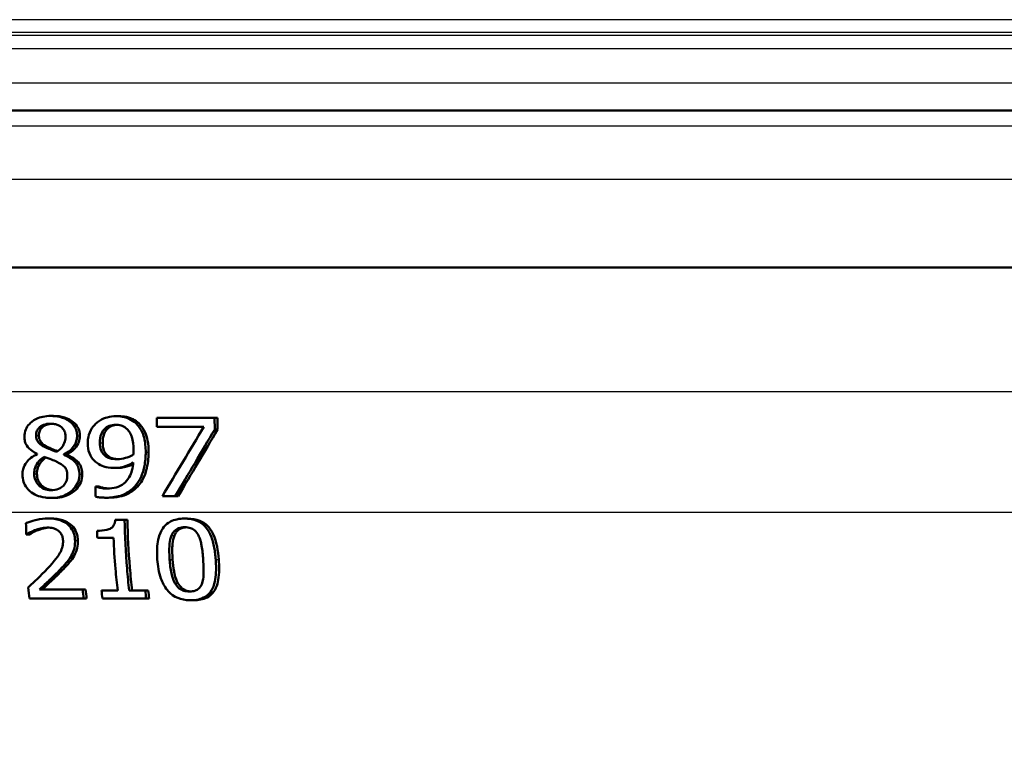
# Model space of a CAD drawing. Header units: millimetres. Extents: x 100 to 2000, y 93 to 2870.
# Tile 16 of 32: x 652 to 683, y 1525 to 1548. Entities that reach past the tile are written whole.
import ezdxf

# ---------------------------------------------------------------- set-up
doc = ezdxf.new("R2010")
doc.units = ezdxf.units.MM
doc.header["$LTSCALE"] = 10
for name, color, linetype, lineweight in [('Dimensions(ISO)', 7, 'Continuous', 25), ('Hatch', 7, 'Continuous', 9), ('Visible Edges(ISO)', 7, 'Continuous', 50), ('Visible Tangent Edges(ISO)', 7, 'Continuous', 25)]:
    doc.layers.add(name, color=color, linetype=linetype, lineweight=lineweight)
doc.styles.add('Text_3.5mm', font='arial.ttf', dxfattribs={"width": 0.9})
doc.dimstyles.new('KS-STANDARD', dxfattribs={"dimscale": 10, "dimtxt": 3.5, "dimasz": 2.5, "dimexe": 3.175, "dimexo": 0, "dimgap": 0.8, "dimtad": 1, "dimdec": 1, "dimrnd": 1e-08, "dimtxsty": 'Text_3.5mm', "dimcen": 0.09, "dimdle": 10, "dimclrd": 7, "dimclre": 7, "dimclrt": 7, "dimadec": 0, "dimazin": 2, "dimtfac": 0.714286, "dimtdec": 4, "dimtmove": 0, "dimatfit": 3, "dimfxl": 0, "dimtolj": 1, "dimlwd": 25, "dimlwe": 25, "dimarcsym": 0})

# ---------------------------------------------------------------- blocks, each defined once
blk = doc.blocks.new('*D7')
at = {"layer": 'Defpoints', "color": 0, "linetype": 'Continuous'}
for p in [(999.025, 1731.492), (1088.646, 1731.492), (652.26, 1451.8)]:
    blk.add_point(p, dxfattribs=at)
at = {"layer": 'Dimensions(ISO)', "color": 7, "linetype": 'Continuous', "lineweight": 25}
for p, q in [((999.025, 1731.492), (1120.396, 1731.492)), ((1088.646, 1476.8), (1088.646, 1706.492)), ((652.26, 1451.8), (1120.396, 1451.8))]:
    blk.add_line(p, q, dxfattribs=at)
at = {"layer": 'Dimensions(ISO)', "color": 7, "linetype": 'Continuous'}
for points in [[(1084.48, 1706.492), (1092.813, 1706.492), (1088.646, 1731.492)], [(1084.48, 1476.8), (1092.813, 1476.8), (1088.646, 1451.8)]]:
    blk.add_solid(points, dxfattribs=at)
at = {"layer": 'Dimensions(ISO)', "color": 7, "linetype": 'Continuous', "lineweight": 25, "insert": (1062.776, 1567.536), "char_height": 35, "attachment_point": 4, "rotation": 90, "style": 'Text_3.5mm'}
blk.add_mtext('\\A1;280', dxfattribs=at)

msp = doc.modelspace()

# ---------------------------------------------------------------- hatches: boundary and pattern name
at = {"layer": 'Hatch'}
h = msp.add_hatch(dxfattribs=at)
h.set_pattern_fill('ANSI31', color=256, scale=254, angle=90, style=0)
h.set_pattern_definition([(135, (0, 0), (-22.45064, -22.45064), [])])
edge = h.paths.add_edge_path()
edge.add_line((590.425, 1545.3), (605.755, 1545.3))
edge.add_line((605.755, 1545.3), (605.619, 1547.242))
edge.add_ellipse((605.321, 1546.079), major_axis=(1.199, -0.042), ratio=1, start_angle=77.607, end_angle=90)
edge.add_line((605.363, 1547.278), (593.404, 1547.696))
edge.add_ellipse((593.408, 1547.796), major_axis=(-0.0999, 0.0035), ratio=1, start_angle=0, end_angle=90, ccw=False)
edge.add_line((593.308, 1547.8), (593.322, 1548.199))
edge.add_ellipse((593.422, 1548.196), major_axis=(0.0035, 0.0999), ratio=1, start_angle=2, end_angle=90, ccw=False)
edge.add_line((593.422, 1548.296), (605.546, 1548.296))
edge.add_line((605.546, 1548.296), (605.475, 1549.303))
edge.add_ellipse((604.478, 1549.234), major_axis=(-0.07, 0.998), ratio=1, start_angle=270, end_angle=341)
edge.add_line((604.736, 1550.2), (594.691, 1552.891))
edge.add_ellipse((594.95, 1553.857), major_axis=(-0.966, 0.259), ratio=1, start_angle=54.5, end_angle=90, ccw=False)
edge.add_line((594.178, 1553.221), (592.514, 1555.24))
edge.add_ellipse((593.286, 1555.876), major_axis=(-0.636, 0.772), ratio=1, start_angle=54.5, end_angle=90, ccw=False)
edge.add_line((592.288, 1555.806), (592.141, 1557.903))
edge.add_ellipse((588.65, 1557.659), major_axis=(-0.244, 3.491), ratio=1, start_angle=270, end_angle=353)
edge.add_line((588.833, 1561.154), (564.358, 1562.436))
edge.add_spline(control_points=[(564.358, 1562.436), (562.726, 1562.522), (561.119, 1562.874), (558.081, 1564.082), (556.672, 1564.93), (553.938, 1567.254), (552.712, 1568.798), (550.919, 1572.269), (550.371, 1574.163), (550.201, 1576.109)], knot_values=[-2.152597, -2.152597, -2.152597, -2.152597, -1.662265, -1.662265, -1.171933, -1.171933, -0.585967, -0.585967, 0, 0, 0, 0], degree=3, periodic=0)
edge.add_line((550.201, 1576.109), (534.986, 1750.016))
edge.add_ellipse((533.491, 1749.885), major_axis=(-0.131, 1.494), ratio=1, start_angle=270, end_angle=354.5)
edge.add_line((533.504, 1751.385), (525.02, 1751.459))
edge.add_line((525.02, 1751.459), (516.067, 1751.538))
edge.add_line((516.067, 1751.538), (516.011, 1745.038))
edge.add_line((516.011, 1745.038), (517.725, 1745.023))
edge.add_ellipse((517.716, 1744.023), major_axis=(1, -0.009), ratio=1, start_angle=10, end_angle=90, ccw=False)
edge.add_line((518.702, 1744.188), (518.914, 1742.926))
edge.add_ellipse((519.407, 1743.008), major_axis=(0.083, -0.493), ratio=1, start_angle=270, end_angle=350)
edge.add_line((519.402, 1742.508), (525.54, 1742.455))
edge.add_ellipse((525.501, 1737.955), major_axis=(4.5, -0.039), ratio=1, start_angle=5.5, end_angle=90, ccw=False)
edge.add_line((529.984, 1738.347), (544.563, 1571.702))
edge.add_spline(control_points=[(544.563, 1571.702), (544.753, 1569.531), (545.297, 1567.405), (547.048, 1563.414), (548.244, 1561.575), (551.468, 1558.041), (553.582, 1556.478), (558.29, 1554.251), (560.84, 1553.608), (563.44, 1553.472)], knot_values=[-2.870129, -2.870129, -2.870129, -2.870129, -2.216354, -2.216354, -1.562578, -1.562578, -0.781289, -0.781289, 0, 0, 0, 0], degree=3, periodic=0)
edge.add_line((563.44, 1553.472), (577.941, 1552.712))
edge.add_ellipse((577.418, 1542.726), major_axis=(9.986, -0.523), ratio=1, start_angle=37.8602, end_angle=90, ccw=False)
edge.add_ellipse((593.829, 1554.157), major_axis=(5.716, -8.205), ratio=1, start_angle=270, end_angle=302.2923)
edge.add_ellipse((590.425, 1544.8), major_axis=(0.143, 0.479), ratio=1, start_angle=16.5598, end_angle=90, ccw=False)
edge = h.paths.add_edge_path()
edge.add_line((476.022, 1751.887), (467.538, 1751.961))
edge.add_ellipse((467.564, 1754.961), major_axis=(-3, 0.026), ratio=1, start_angle=5.5, end_angle=90, ccw=False)
edge.add_line((464.576, 1754.699), (464.145, 1759.622))
edge.add_ellipse((462.651, 1759.492), major_axis=(-0.131, 1.494), ratio=1, start_angle=270, end_angle=355)
edge.add_line((462.651, 1760.992), (447.525, 1760.992))
edge.add_line((447.525, 1760.992), (447.525, 1754.992))
edge.add_line((447.525, 1754.992), (449.025, 1754.992))
edge.add_line((449.025, 1754.992), (453.025, 1754.992))
edge.add_ellipse((453.025, 1753.992), major_axis=(1, 0), ratio=1, start_angle=0, end_angle=90, ccw=False)
edge.add_line((454.025, 1753.992), (454.025, 1744.041))
edge.add_line((454.025, 1744.041), (455.854, 1737.215))
edge.add_ellipse((458.752, 1737.992), major_axis=(0.776, -2.898), ratio=1, start_angle=270, end_angle=345)
edge.add_line((458.752, 1734.992), (460.898, 1734.992))
edge.add_ellipse((460.898, 1737.992), major_axis=(3, 0), ratio=1, start_angle=270, end_angle=345.7615)
edge.add_line((463.806, 1737.254), (464.487, 1739.937))
edge.add_ellipse((468.364, 1738.953), major_axis=(0.984, 3.877), ratio=1, start_angle=13.7385, end_angle=90, ccw=False)
edge.add_line((468.399, 1742.953), (481.483, 1742.839))
edge.add_ellipse((481.488, 1743.339), major_axis=(0.5, -0.004), ratio=1, start_angle=270, end_angle=350)
edge.add_line((481.979, 1743.248), (482.212, 1744.506))
edge.add_ellipse((483.196, 1744.324), major_axis=(0.182, 0.983), ratio=1, start_angle=10, end_angle=90, ccw=False)
edge.add_line((483.204, 1745.324), (484.919, 1745.309))
edge.add_line((484.919, 1745.309), (484.975, 1751.809))
edge.add_line((484.975, 1751.809), (476.022, 1751.887))
edge = h.paths.add_edge_path()
edge.add_line((705.458, 1545.3), (710.425, 1545.3))
edge.add_ellipse((710.425, 1544.8), major_axis=(0.5, 0), ratio=1, start_angle=16.5598, end_angle=90, ccw=False)
edge.add_ellipse((707.022, 1554.157), major_axis=(9.215, 3.883), ratio=1, start_angle=270, end_angle=302.2923)
edge.add_ellipse((723.433, 1542.726), major_axis=(5.716, 8.205), ratio=1, start_angle=37.8602, end_angle=90, ccw=False)
edge.add_line((722.909, 1552.712), (905.381, 1562.275))
edge.add_spline(control_points=[(905.381, 1562.275), (907.557, 1562.389), (909.7, 1562.858), (913.75, 1564.469), (915.63, 1565.6), (919.274, 1568.699), (920.909, 1570.757), (923.299, 1575.385), (924.031, 1577.91), (924.258, 1580.505)], knot_values=[-2.870129, -2.870129, -2.870129, -2.870129, -2.216354, -2.216354, -1.562578, -1.562578, -0.781289, -0.781289, 0, 0, 0, 0], degree=3, periodic=0)
edge.add_line((924.258, 1580.505), (935.37, 1707.523))
edge.add_ellipse((1034.99, 1698.808), major_axis=(8.716, 99.619), ratio=1, start_angle=77, end_angle=90, ccw=False)
edge.add_line((939.884, 1729.71), (941.439, 1734.494))
edge.add_ellipse((922.418, 1740.674), major_axis=(6.18, 19.021), ratio=1, start_angle=270, end_angle=273)
edge.add_line((941.736, 1735.498), (944.025, 1744.041))
edge.add_line((944.025, 1744.041), (944.025, 1753.992))
edge.add_ellipse((945.025, 1753.992), major_axis=(0, 1), ratio=1, start_angle=0, end_angle=90, ccw=False)
edge.add_line((945.025, 1754.992), (949.025, 1754.992))
edge.add_line((949.025, 1754.992), (950.525, 1754.992))
edge.add_line((950.525, 1754.992), (950.525, 1760.992))
edge.add_line((950.525, 1760.992), (935.4, 1760.992))
edge.add_ellipse((935.4, 1759.492), major_axis=(-1.5, 0), ratio=1, start_angle=270, end_angle=355)
edge.add_line((933.906, 1759.622), (918.62, 1584.911))
edge.add_spline(control_points=[(918.62, 1584.911), (918.478, 1583.283), (918.07, 1581.689), (916.757, 1578.696), (915.86, 1577.316), (913.442, 1574.666), (911.856, 1573.494), (908.325, 1571.824), (906.413, 1571.342), (904.462, 1571.239)], knot_values=[-2.152597, -2.152597, -2.152597, -2.152597, -1.662265, -1.662265, -1.171933, -1.171933, -0.585967, -0.585967, 0, 0, 0, 0], degree=3, periodic=0)
edge.add_line((904.462, 1571.239), (712.018, 1561.154))
edge.add_ellipse((712.201, 1557.659), major_axis=(-3.495, -0.183), ratio=1, start_angle=270, end_angle=353)
edge.add_line((708.709, 1557.903), (708.563, 1555.806))
edge.add_ellipse((707.565, 1555.876), major_axis=(-0.07, -0.998), ratio=1, start_angle=54.5, end_angle=90, ccw=False)
edge.add_line((708.337, 1555.24), (706.673, 1553.221))
edge.add_ellipse((705.901, 1553.857), major_axis=(-0.636, -0.772), ratio=1, start_angle=54.5, end_angle=90, ccw=False)
edge.add_line((706.16, 1552.891), (696.114, 1550.2))
edge.add_ellipse((696.373, 1549.234), major_axis=(-0.966, -0.259), ratio=1, start_angle=270, end_angle=341)
edge.add_line((695.376, 1549.303), (695.305, 1548.296))
edge.add_line((695.305, 1548.296), (707.429, 1548.296))
edge.add_ellipse((707.429, 1548.196), major_axis=(0.1, 0), ratio=1, start_angle=2, end_angle=90, ccw=False)
edge.add_line((707.529, 1548.199), (707.543, 1547.8))
edge.add_ellipse((707.443, 1547.796), major_axis=(0.0035, -0.0999), ratio=1, start_angle=0, end_angle=90, ccw=False)
edge.add_line((707.446, 1547.696), (695.488, 1547.278))
edge.add_ellipse((695.53, 1546.079), major_axis=(1.162, 0.298), ratio=1, start_angle=77.607, end_angle=90)
edge.add_line((695.231, 1547.242), (695.096, 1545.3))
edge.add_line((695.096, 1545.3), (705.458, 1545.3))

# ---------------------------------------------------------------- linework, layer by layer
at = {"layer": 'Visible Edges(ISO)'}
for p, q in [((590.425, 1545.3), (705.458, 1545.3)), ((708.125, 1540.3), (619.483, 1540.3)), ((653.007, 1535.568), (653.096, 1535.568)), ((655.088, 1535.562), (655.179, 1535.562)), ((656.389, 1535.511), (658.235, 1535.511)), ((656.389, 1535.511), (656.39, 1535.217)), ((658.237, 1535.136), (658.235, 1535.511)), ((658.235, 1535.511), (658.33, 1535.511)), ((658.33, 1535.511), (658.332, 1535.136)), ((657.89, 1535.217), (656.39, 1535.217)), ((658.237, 1535.136), (658.332, 1535.136)), ((652.576, 1534.356), (652.576, 1534.346)), ((653.427, 1534.332), (653.427, 1534.342)), ((653.427, 1534.342), (653.516, 1534.342)), ((653.427, 1534.332), (653.516, 1534.332)), ((653.516, 1534.342), (653.516, 1534.332)), ((655.049, 1533.913), (655.14, 1533.913)), ((654.441, 1533.319), (654.46, 1533.319)), ((654.441, 1533.319), (654.443, 1532.997)), ((654.46, 1533.319), (654.55, 1533.319)), ((653.017, 1532.954), (653.106, 1532.954)), ((654.764, 1532.962), (654.855, 1532.962)), ((656.982, 1533.011), (656.57, 1533.011)), ((656.982, 1533.011), (657.076, 1533.011)), ((652.931, 1532.3), (653.02, 1532.3)), ((655.069, 1532.255), (655.365, 1532.255)), ((655.365, 1532.255), (655.456, 1532.255)), ((657.279, 1532.297), (657.373, 1532.297)), ((652.251, 1531.793), (652.231, 1531.793)), ((652.251, 1531.793), (652.34, 1531.793)), ((655.013, 1531.678), (654.498, 1531.678)), ((652.65, 1530.037), (654.026, 1530.037)), ((654.026, 1530.037), (654.119, 1530.037)), ((654.63, 1530.002), (655.146, 1530.002)), ((655.514, 1530.002), (656.023, 1530.002)), ((656.023, 1530.002), (656.118, 1530.002)), ((654.062, 1529.747), (652.337, 1529.747)), ((654.062, 1529.747), (654.156, 1529.747)), ((656.055, 1529.747), (654.662, 1529.747)), ((656.055, 1529.747), (656.152, 1529.747)), ((657.473, 1529.694), (657.571, 1529.694))]:
    msp.add_line(p, q, dxfattribs=at)
for centre, major_axis, ratio, start_param, end_param in [((651.155, 1487.345), (-44.704, -90.86), 0.167217, 4.241645, 4.269839), ((651.168, 1485.878), (-44.656, -92.432), 0.165451, 4.232114, 4.258943), ((651.164, 1485.871), (-44.467, -92.041), 0.165451, 4.229357, 4.256344)]:
    msp.add_ellipse(centre, major_axis=major_axis, ratio=ratio, start_param=start_param, end_param=end_param, dxfattribs=at)
for points, knots in [([(653.007, 1535.568), (652.926, 1535.568), (652.844, 1535.561), (652.691, 1535.529), (652.621, 1535.506), (652.438, 1535.416), (652.365, 1535.347), (652.281, 1535.259), (652.241, 1535.199), (652.184, 1535.061), (652.171, 1534.986), (652.171, 1534.909)], [-0.07784759, -0.07784759, -0.07784759, -0.07784759, -0.06842149, -0.06842149, -0.05982318, -0.05982318, -0.04484958, -0.04484958, -0.02309886, -0.02309886, 0, 0, 0, 0]), ([(652.544, 1534.948), (652.544, 1534.973), (652.546, 1534.999), (652.556, 1535.047), (652.562, 1535.07), (652.588, 1535.131), (652.612, 1535.164), (652.672, 1535.223), (652.718, 1535.256), (652.852, 1535.31), (652.929, 1535.321), (653.006, 1535.321)], [-0.08708759, -0.08708759, -0.08708759, -0.08708759, -0.07485761, -0.07485761, -0.06339213, -0.06339213, -0.04321848, -0.04321848, -0.02306583, -0.02306583, 0, 0, 0, 0]), ([(653.051, 1535.319), (652.991, 1535.316), (652.932, 1535.305), (652.803, 1535.256), (652.758, 1535.219), (652.706, 1535.17), (652.681, 1535.137), (652.653, 1535.076), (652.646, 1535.053), (652.635, 1535.002), (652.633, 1534.975), (652.633, 1534.948)], [0.0043852, 0.0043852, 0.0043852, 0.0043852, 0.0223124, 0.0223124, 0.0458015, 0.0458015, 0.0793438, 0.0793438, 0.0991219, 0.0991219, 0.1206606, 0.1206606, 0.1206606, 0.1206606]), ([(653.006, 1535.321), (653.049, 1535.321), (653.093, 1535.317), (653.173, 1535.303), (653.211, 1535.292), (653.281, 1535.262), (653.331, 1535.236), (653.411, 1535.153), (653.437, 1535.115), (653.475, 1535.026), (653.483, 1534.978), (653.483, 1534.928)], [-0.09441626, -0.09441626, -0.09441626, -0.09441626, -0.07080408, -0.07080408, -0.04974109, -0.04974109, -0.02890628, -0.02890628, -0.01504647, -0.01504647, 0, 0, 0, 0]), ([(653.852, 1534.932), (653.852, 1534.984), (653.846, 1535.035), (653.819, 1535.134), (653.799, 1535.179), (653.719, 1535.311), (653.648, 1535.369), (653.514, 1535.467), (653.412, 1535.509), (653.208, 1535.559), (653.107, 1535.568), (653.007, 1535.568)], [-0.09594154, -0.09594154, -0.09594154, -0.09594154, -0.08770092, -0.08770092, -0.0797599, -0.0797599, -0.06325866, -0.06325866, -0.02995389, -0.02995389, 0, 0, 0, 0]), ([(653.096, 1535.568), (653.216, 1535.568), (653.339, 1535.554), (653.576, 1535.481), (653.664, 1535.427), (653.789, 1535.324), (653.84, 1535.265), (653.898, 1535.158), (653.914, 1535.117), (653.936, 1535.027), (653.942, 1534.98), (653.942, 1534.932)], [0, 0, 0, 0, 0.0361706, 0.0361706, 0.0747065, 0.0747065, 0.1102177, 0.1102177, 0.1303239, 0.1303239, 0.1521756, 0.1521756, 0.1521756, 0.1521756]), ([(654.454, 1535.327), (654.389, 1535.266), (654.335, 1535.195), (654.235, 1535.01), (654.213, 1534.916), (654.195, 1534.803), (654.191, 1534.751), (654.191, 1534.699)], [-0.04788329, -0.04788329, -0.04788329, -0.04788329, -0.0342125, -0.0342125, -0.01571951, -0.01571951, 0, 0, 0, 0]), ([(655.088, 1535.562), (654.995, 1535.562), (654.904, 1535.549), (654.741, 1535.503), (654.65, 1535.469), (654.523, 1535.387), (654.487, 1535.358), (654.454, 1535.327)], [-0.08464271, -0.08464271, -0.08464271, -0.08464271, -0.04541096, -0.04541096, -0.01377529, -0.01377529, 0, 0, 0, 0]), ([(655.723, 1535.337), (655.66, 1535.395), (655.588, 1535.442), (655.407, 1535.524), (655.313, 1535.543), (655.193, 1535.559), (655.141, 1535.562), (655.088, 1535.562)], [-0.05226118, -0.05226118, -0.05226118, -0.05226118, -0.03638843, -0.03638843, -0.01584921, -0.01584921, 0, 0, 0, 0]), ([(655.179, 1535.562), (655.264, 1535.562), (655.348, 1535.554), (655.522, 1535.514), (655.59, 1535.484), (655.702, 1535.427), (655.761, 1535.386), (655.815, 1535.337)], [0, 0, 0, 0, 0.02539197, 0.02539197, 0.05401777, 0.05401777, 0.09447386, 0.09447386, 0.09447386, 0.09447386]), ([(656.039, 1534.411), (656.038, 1534.565), (656.025, 1534.729), (655.946, 1535.029), (655.886, 1535.135), (655.802, 1535.255), (655.765, 1535.298), (655.723, 1535.337)], [-0.07042451, -0.07042451, -0.07042451, -0.07042451, -0.04400418, -0.04400418, -0.01719685, -0.01719685, 0, 0, 0, 0]), ([(655.815, 1535.337), (655.884, 1535.273), (655.939, 1535.199), (656.058, 1534.98), (656.087, 1534.849), (656.122, 1534.663), (656.13, 1534.534), (656.131, 1534.411)], [0, 0, 0, 0, 0.0281093, 0.0281093, 0.0749167, 0.0749167, 0.1630698, 0.1630698, 0.1630698, 0.1630698]), ([(654.576, 1534.713), (654.576, 1534.81), (654.588, 1534.91), (654.655, 1535.073), (654.693, 1535.12), (654.767, 1535.194), (654.816, 1535.227), (654.94, 1535.277), (655.013, 1535.288), (655.087, 1535.288)], [-0.06962306, -0.06962306, -0.06962306, -0.06962306, -0.05346258, -0.05346258, -0.04031659, -0.04031659, -0.02215604, -0.02215604, 0, 0, 0, 0]), ([(655.132, 1535.287), (655.072, 1535.283), (655.014, 1535.271), (654.904, 1535.225), (654.855, 1535.192), (654.783, 1535.119), (654.744, 1535.072), (654.678, 1534.908), (654.666, 1534.809), (654.667, 1534.713)], [0.00469889, 0.00469889, 0.00469889, 0.00469889, 0.02260466, 0.02260466, 0.04062661, 0.04062661, 0.05333648, 0.05333648, 0.06847657, 0.06847657, 0.06847657, 0.06847657]), ([(655.087, 1535.288), (655.187, 1535.288), (655.255, 1535.266), (655.348, 1535.229), (655.4, 1535.19), (655.446, 1535.146)], [-0.03021464, -0.03021464, -0.03021464, -0.03021464, -0.01902724, -0.01902724, 0, 0, 0, 0]), ([(655.446, 1535.146), (655.479, 1535.116), (655.507, 1535.08), (655.567, 1534.981), (655.587, 1534.922), (655.636, 1534.778), (655.649, 1534.631), (655.65, 1534.486)], [-0.05695269, -0.05695269, -0.05695269, -0.05695269, -0.05169473, -0.05169473, -0.04354074, -0.04354074, 0, 0, 0, 0]), ([(652.171, 1534.909), (652.171, 1534.858), (652.177, 1534.807), (652.202, 1534.712), (652.22, 1534.668), (652.293, 1534.551), (652.362, 1534.493), (652.469, 1534.416), (652.522, 1534.384), (652.576, 1534.356)], [-0.06240016, -0.06240016, -0.06240016, -0.06240016, -0.05045474, -0.05045474, -0.03944516, -0.03944516, -0.0182653, -0.0182653, 0, 0, 0, 0]), ([(652.812, 1534.583), (652.749, 1534.616), (652.686, 1534.656), (652.604, 1534.743), (652.584, 1534.776), (652.552, 1534.853), (652.545, 1534.9), (652.544, 1534.948)], [-0.04016708, -0.04016708, -0.04016708, -0.04016708, -0.02487013, -0.02487013, -0.0143256, -0.0143256, 0, 0, 0, 0]), ([(652.633, 1534.948), (652.633, 1534.9), (652.641, 1534.853), (652.673, 1534.776), (652.693, 1534.744), (652.774, 1534.657), (652.837, 1534.616), (652.901, 1534.583)], [0, 0, 0, 0, 0.01437707, 0.01437707, 0.02499845, 0.02499845, 0.04138189, 0.04138189, 0.04138189, 0.04138189]), ([(653.483, 1534.928), (653.484, 1534.868), (653.477, 1534.809), (653.439, 1534.67), (653.406, 1534.62), (653.347, 1534.536), (653.28, 1534.478), (653.206, 1534.427)], [-0.03968028, -0.03968028, -0.03968028, -0.03968028, -0.03439255, -0.03439255, -0.02681683, -0.02681683, 0, 0, 0, 0]), ([(653.427, 1534.342), (653.503, 1534.377), (653.575, 1534.421), (653.662, 1534.5), (653.726, 1534.561), (653.803, 1534.703), (653.821, 1534.747), (653.84, 1534.815), (653.844, 1534.838), (653.851, 1534.884), (653.852, 1534.908), (653.852, 1534.932)], [-0.1471896, -0.1471896, -0.1471896, -0.1471896, -0.0623243, -0.0623243, -0.0284324, -0.0284324, -0.0140247, -0.0140247, -0.007142, -0.007142, 0, 0, 0, 0]), ([(653.942, 1534.932), (653.942, 1534.864), (653.929, 1534.799), (653.882, 1534.678), (653.843, 1534.602), (653.744, 1534.49), (653.703, 1534.454), (653.614, 1534.391), (653.566, 1534.364), (653.516, 1534.342)], [0, 0, 0, 0, 0.02022717, 0.02022717, 0.03903149, 0.03903149, 0.05007577, 0.05007577, 0.06101177, 0.06101177, 0.06101177, 0.06101177]), ([(654.191, 1534.699), (654.191, 1534.59), (654.206, 1534.479), (654.286, 1534.273), (654.342, 1534.202), (654.421, 1534.121), (654.459, 1534.089), (654.5, 1534.06)], [-0.05230804, -0.05230804, -0.05230804, -0.05230804, -0.03395194, -0.03395194, -0.01505873, -0.01505873, 0, 0, 0, 0]), ([(654.771, 1534.277), (654.736, 1534.302), (654.705, 1534.33), (654.647, 1534.402), (654.628, 1534.438), (654.587, 1534.539), (654.576, 1534.625), (654.576, 1534.713)], [-0.04448121, -0.04448121, -0.04448121, -0.04448121, -0.03618671, -0.03618671, -0.026362, -0.026362, 0, 0, 0, 0]), ([(654.667, 1534.713), (654.667, 1534.625), (654.678, 1534.538), (654.72, 1534.436), (654.739, 1534.399), (654.798, 1534.328), (654.828, 1534.301), (654.862, 1534.277)], [0, 0, 0, 0, 0.02647291, 0.02647291, 0.03676762, 0.03676762, 0.04506944, 0.04506944, 0.04506944, 0.04506944]), ([(653.206, 1534.427), (653.111, 1534.455), (653.023, 1534.491), (652.939, 1534.526), (652.861, 1534.558), (652.812, 1534.583)], [-0.02811606, -0.02811606, -0.02811606, -0.02811606, -0.01664337, -0.01664337, 0, 0, 0, 0]), ([(652.901, 1534.583), (652.945, 1534.561), (653.011, 1534.533), (653.099, 1534.496), (653.163, 1534.47), (653.234, 1534.447)], [0, 0, 0, 0, 0.0148801, 0.0148801, 0.02942019, 0.02942019, 0.02942019, 0.02942019]), ([(655.65, 1534.486), (655.65, 1534.486), (655.65, 1534.486), (655.65, 1534.479), (655.65, 1534.472), (655.65, 1534.441), (655.649, 1534.417), (655.648, 1534.386), (655.646, 1534.352), (655.644, 1534.328)], [-0.03668149, -0.03668149, -0.03668149, -0.03668149, -0.03661755, -0.03661755, -0.0300294, -0.0300294, -0.00732583, -0.00732583, 0, 0, 0, 0]), ([(655.726, 1533.361), (655.788, 1533.435), (655.838, 1533.516), (655.94, 1533.732), (655.975, 1533.864), (656.011, 1534.041), (656.021, 1534.109), (656.031, 1534.212), (656.034, 1534.247), (656.038, 1534.325), (656.039, 1534.368), (656.039, 1534.411)], [-0.100314, -0.100314, -0.100314, -0.100314, -0.0777073, -0.0777073, -0.0439892, -0.0439892, -0.0234125, -0.0234125, -0.0128607, -0.0128607, 0, 0, 0, 0]), ([(656.131, 1534.411), (656.132, 1534.217), (656.109, 1534.025), (656.038, 1533.772), (656.007, 1533.671), (655.915, 1533.492), (655.871, 1533.424), (655.818, 1533.361)], [0, 0, 0, 0, 0.05824294, 0.05824294, 0.0789441, 0.0789441, 0.09310394, 0.09310394, 0.09310394, 0.09310394]), ([(652.576, 1534.346), (652.507, 1534.316), (652.441, 1534.279), (652.327, 1534.192), (652.278, 1534.144), (652.192, 1534.028), (652.153, 1533.955), (652.115, 1533.815), (652.108, 1533.759), (652.109, 1533.702)], [-0.09370011, -0.09370011, -0.09370011, -0.09370011, -0.067436, -0.067436, -0.04346064, -0.04346064, -0.01712732, -0.01712732, 0, 0, 0, 0]), ([(652.484, 1533.726), (652.484, 1533.792), (652.492, 1533.856), (652.524, 1533.956), (652.548, 1534.017), (652.653, 1534.157), (652.722, 1534.215), (652.8, 1534.261)], [-0.09343777, -0.09343777, -0.09343777, -0.09343777, -0.0522832, -0.0522832, -0.02718995, -0.02718995, 0, 0, 0, 0]), ([(652.856, 1534.241), (652.803, 1534.206), (652.756, 1534.165), (652.671, 1534.068), (652.63, 1534.004), (652.581, 1533.86), (652.572, 1533.794), (652.572, 1533.726)], [0.00386354, 0.00386354, 0.00386354, 0.00386354, 0.02279658, 0.02279658, 0.04255955, 0.04255955, 0.05842569, 0.05842569, 0.05842569, 0.05842569]), ([(652.8, 1534.261), (652.879, 1534.232), (652.959, 1534.203), (653.093, 1534.156), (653.158, 1534.131), (653.21, 1534.105)], [-0.04308107, -0.04308107, -0.04308107, -0.04308107, -0.01732078, -0.01732078, 0, 0, 0, 0]), ([(653.21, 1534.105), (653.311, 1534.056), (653.394, 1534.004), (653.467, 1533.928), (653.493, 1533.897), (653.533, 1533.793), (653.54, 1533.733), (653.54, 1533.676)], [-0.07478976, -0.07478976, -0.07478976, -0.07478976, -0.03342503, -0.03342503, -0.01733596, -0.01733596, 0, 0, 0, 0]), ([(653.928, 1533.708), (653.927, 1533.773), (653.919, 1533.838), (653.883, 1533.958), (653.857, 1534.011), (653.781, 1534.111), (653.716, 1534.175), (653.555, 1534.274), (653.491, 1534.305), (653.427, 1534.332)], [-0.1248859, -0.1248859, -0.1248859, -0.1248859, -0.0894099, -0.0894099, -0.0569174, -0.0569174, -0.0209263, -0.0209263, 0, 0, 0, 0]), ([(653.516, 1534.332), (653.596, 1534.299), (653.676, 1534.259), (653.808, 1534.168), (653.874, 1534.112), (653.956, 1533.994), (653.98, 1533.941), (654.011, 1533.827), (654.017, 1533.767), (654.018, 1533.708)], [0, 0, 0, 0, 0.02606205, 0.02606205, 0.04819963, 0.04819963, 0.06345256, 0.06345256, 0.07881893, 0.07881893, 0.07881893, 0.07881893]), ([(654.5, 1534.06), (654.565, 1534.018), (654.634, 1533.982), (654.728, 1533.951), (654.803, 1533.928), (654.964, 1533.914), (655.007, 1533.913), (655.049, 1533.913)], [-0.1747523, -0.1747523, -0.1747523, -0.1747523, -0.0488437, -0.0488437, -0.0126762, -0.0126762, 0, 0, 0, 0]), ([(655.133, 1534.19), (655.021, 1534.19), (654.947, 1534.204), (654.865, 1534.223), (654.816, 1534.245), (654.771, 1534.277)], [-0.02514046, -0.02514046, -0.02514046, -0.02514046, -0.01667784, -0.01667784, 0, 0, 0, 0]), ([(655.642, 1534.087), (655.636, 1534.001), (655.623, 1533.915), (655.581, 1533.759), (655.553, 1533.688), (655.457, 1533.518), (655.39, 1533.455), (655.272, 1533.359), (655.189, 1533.317), (655.006, 1533.263), (654.91, 1533.252), (654.814, 1533.252)], [-0.09901223, -0.09901223, -0.09901223, -0.09901223, -0.08625791, -0.08625791, -0.0749409, -0.0749409, -0.05731269, -0.05731269, -0.02885023, -0.02885023, 0, 0, 0, 0]), ([(654.862, 1534.277), (654.905, 1534.246), (654.953, 1534.225), (655.039, 1534.204), (655.097, 1534.194), (655.174, 1534.191)], [0, 0, 0, 0, 0.01604692, 0.01604692, 0.02687105, 0.02687105, 0.02687105, 0.02687105]), ([(655.049, 1533.913), (655.131, 1533.913), (655.213, 1533.92), (655.341, 1533.95), (655.418, 1533.971), (655.561, 1534.04), (655.602, 1534.063), (655.642, 1534.087)], [-0.1027099, -0.1027099, -0.1027099, -0.1027099, -0.0477852, -0.0477852, -0.0141394, -0.0141394, 0, 0, 0, 0]), ([(655.644, 1534.328), (655.551, 1534.273), (655.458, 1534.244), (655.311, 1534.205), (655.221, 1534.19), (655.133, 1534.19)], [-0.04589887, -0.04589887, -0.04589887, -0.04589887, -0.0267017, -0.0267017, 0, 0, 0, 0]), ([(655.638, 1534.033), (655.597, 1534.013), (655.554, 1533.994), (655.427, 1533.946), (655.309, 1533.913), (655.14, 1533.913)], [0.01102328, 0.01102328, 0.01102328, 0.01102328, 0.02480348, 0.02480348, 0.05195183, 0.05195183, 0.05195183, 0.05195183]), ([(652.109, 1533.702), (652.109, 1533.622), (652.121, 1533.544), (652.169, 1533.403), (652.203, 1533.332), (652.286, 1533.229), (652.316, 1533.198), (652.349, 1533.169)], [-0.07051959, -0.07051959, -0.07051959, -0.07051959, -0.03957169, -0.03957169, -0.01307858, -0.01307858, 0, 0, 0, 0]), ([(653.021, 1533.203), (652.943, 1533.203), (652.867, 1533.216), (652.716, 1533.28), (652.661, 1533.327), (652.583, 1533.406), (652.548, 1533.458), (652.496, 1533.583), (652.484, 1533.654), (652.484, 1533.726)], [-0.0675529, -0.0675529, -0.0675529, -0.0675529, -0.05496348, -0.05496348, -0.04078328, -0.04078328, -0.02168935, -0.02168935, 0, 0, 0, 0]), ([(652.572, 1533.726), (652.573, 1533.653), (652.585, 1533.582), (652.636, 1533.459), (652.67, 1533.409), (652.749, 1533.327), (652.802, 1533.283), (652.91, 1533.234), (652.948, 1533.223), (653.014, 1533.21), (653.041, 1533.206), (653.067, 1533.205)], [0, 0, 0, 0, 0.02181256, 0.02181256, 0.04009478, 0.04009478, 0.05623849, 0.05623849, 0.06460214, 0.06460214, 0.07017119, 0.07017119, 0.07017119, 0.07017119]), ([(653.017, 1532.954), (653.104, 1532.954), (653.191, 1532.962), (653.356, 1532.999), (653.432, 1533.026), (653.617, 1533.121), (653.7, 1533.194), (653.808, 1533.313), (653.853, 1533.382), (653.898, 1533.498), (653.909, 1533.537), (653.924, 1533.62), (653.928, 1533.664), (653.928, 1533.708)], [-0.1048745, -0.1048745, -0.1048745, -0.1048745, -0.0888232, -0.0888232, -0.0738936, -0.0738936, -0.0504035, -0.0504035, -0.0254312, -0.0254312, -0.0131709, -0.0131709, 0, 0, 0, 0]), ([(653.54, 1533.676), (653.541, 1533.64), (653.538, 1533.605), (653.526, 1533.537), (653.517, 1533.506), (653.483, 1533.426), (653.453, 1533.382), (653.381, 1533.312), (653.332, 1533.274), (653.185, 1533.215), (653.103, 1533.203), (653.021, 1533.203)], [-0.1084796, -0.1084796, -0.1084796, -0.1084796, -0.0908353, -0.0908353, -0.074534, -0.074534, -0.0476394, -0.0476394, -0.0245881, -0.0245881, 0, 0, 0, 0]), ([(654.018, 1533.708), (654.018, 1533.618), (654.003, 1533.531), (653.938, 1533.374), (653.894, 1533.308), (653.789, 1533.194), (653.711, 1533.125), (653.531, 1533.029), (653.45, 1533), (653.281, 1532.962), (653.194, 1532.954), (653.106, 1532.954)], [0, 0, 0, 0, 0.0269002, 0.0269002, 0.0508982, 0.0508982, 0.0737838, 0.0737838, 0.0905092, 0.0905092, 0.1074099, 0.1074099, 0.1074099, 0.1074099]), ([(652.349, 1533.169), (652.414, 1533.112), (652.488, 1533.069), (652.631, 1533.01), (652.721, 1532.98), (652.903, 1532.957), (652.96, 1532.954), (653.017, 1532.954)], [-0.1032817, -0.1032817, -0.1032817, -0.1032817, -0.0549772, -0.0549772, -0.0171219, -0.0171219, 0, 0, 0, 0]), ([(654.814, 1533.252), (654.759, 1533.252), (654.705, 1533.256), (654.603, 1533.273), (654.549, 1533.286), (654.493, 1533.304), (654.475, 1533.311), (654.46, 1533.319)], [-0.03174278, -0.03174278, -0.03174278, -0.03174278, -0.01788664, -0.01788664, -0.00523626, -0.00523626, 0, 0, 0, 0]), ([(654.55, 1533.319), (654.58, 1533.304), (654.62, 1533.292), (654.742, 1533.262), (654.815, 1533.255), (654.862, 1533.253)], [0, 0, 0, 0, 0.00990439, 0.00990439, 0.03219323, 0.03219323, 0.03219323, 0.03219323]), ([(654.764, 1532.962), (654.921, 1532.962), (655.083, 1532.979), (655.382, 1533.075), (655.494, 1533.147), (655.633, 1533.26), (655.682, 1533.309), (655.726, 1533.361)], [-0.08638102, -0.08638102, -0.08638102, -0.08638102, -0.05376424, -0.05376424, -0.02080932, -0.02080932, 0, 0, 0, 0]), ([(655.818, 1533.361), (655.732, 1533.259), (655.63, 1533.175), (655.402, 1533.048), (655.298, 1533.016), (655.094, 1532.972), (654.973, 1532.962), (654.855, 1532.962)], [0, 0, 0, 0, 0.0403689, 0.0403689, 0.0787272, 0.0787272, 0.1280246, 0.1280246, 0.1280246, 0.1280246]), ([(654.443, 1532.997), (654.483, 1532.986), (654.525, 1532.978), (654.615, 1532.967), (654.669, 1532.965), (654.721, 1532.963), (654.743, 1532.962), (654.764, 1532.962)], [-0.0236186, -0.0236186, -0.0236186, -0.0236186, -0.01568239, -0.01568239, -0.00655316, -0.00655316, 0, 0, 0, 0]), ([(652.931, 1532.3), (652.808, 1532.3), (652.686, 1532.283), (652.522, 1532.246), (652.37, 1532.21), (652.241, 1532.158), (652.231, 1532.154), (652.221, 1532.15)], [-0.1454244, -0.1454244, -0.1454244, -0.1454244, -0.0416476, -0.0416476, -0.0032557, -0.0032557, 0, 0, 0, 0]), ([(653.785, 1531.613), (653.785, 1531.626), (653.784, 1531.639), (653.777, 1531.72), (653.763, 1531.787), (653.711, 1531.923), (653.672, 1531.988), (653.573, 1532.098), (653.502, 1532.159), (653.283, 1532.263), (653.155, 1532.288), (652.996, 1532.299), (652.964, 1532.3), (652.931, 1532.3)], [-0.1601083, -0.1601083, -0.1601083, -0.1601083, -0.1536242, -0.1536242, -0.1202531, -0.1202531, -0.0825992, -0.0825992, -0.0479598, -0.0479598, -0.0097675, -0.0097675, 0, 0, 0, 0]), ([(653.02, 1532.3), (653.143, 1532.3), (653.269, 1532.286), (653.507, 1532.21), (653.589, 1532.155), (653.709, 1532.054), (653.762, 1531.989), (653.823, 1531.869), (653.84, 1531.823), (653.866, 1531.722), (653.873, 1531.668), (653.875, 1531.613)], [0, 0, 0, 0, 0.0368949, 0.0368949, 0.075063, 0.075063, 0.1196425, 0.1196425, 0.1456117, 0.1456117, 0.1744481, 0.1744481, 0.1744481, 0.1744481]), ([(655.069, 1532.255), (655.065, 1532.199), (655.053, 1532.143), (655.013, 1532.063), (654.993, 1532.037), (654.95, 1531.998), (654.92, 1531.976), (654.781, 1531.925), (654.672, 1531.912), (654.54, 1531.907), (654.515, 1531.906), (654.49, 1531.906)], [-0.1289359, -0.1289359, -0.1289359, -0.1289359, -0.0853071, -0.0853071, -0.0591966, -0.0591966, -0.0395472, -0.0395472, -0.0075337, -0.0075337, 0, 0, 0, 0]), ([(655.514, 1530.002), (655.487, 1530.231), (655.463, 1530.465), (655.398, 1531.221), (655.372, 1531.752), (655.365, 1532.255)], [6.8541677, 6.8541677, 6.8541677, 6.8541677, 6.9206391, 6.9206391, 7.0673199, 7.0673199, 7.0673199, 7.0673199]), ([(655.456, 1532.255), (655.464, 1531.764), (655.489, 1531.246), (655.554, 1530.489), (655.58, 1530.242), (655.609, 1530.002)], [0.0320562, 0.0320562, 0.0320562, 0.0320562, 0.1751801, 0.1751801, 0.2453287, 0.2453287, 0.2453287, 0.2453287]), ([(657.279, 1532.297), (657.196, 1532.297), (657.113, 1532.29), (656.959, 1532.257), (656.889, 1532.233), (656.746, 1532.157), (656.678, 1532.102), (656.571, 1531.973), (656.515, 1531.885), (656.42, 1531.592), (656.397, 1531.399), (656.401, 1531.117), (656.403, 1531.056), (656.408, 1530.995)], [-0.3173287, -0.3173287, -0.3173287, -0.3173287, -0.2576697, -0.2576697, -0.2047328, -0.2047328, -0.1412137, -0.1412137, -0.0854501, -0.0854501, -0.0186176, -0.0186176, 0, 0, 0, 0]), ([(658.269, 1530.997), (658.266, 1531.042), (658.262, 1531.088), (658.25, 1531.196), (658.242, 1531.26), (658.21, 1531.45), (658.179, 1531.581), (658.078, 1531.852), (658.016, 1531.945), (657.907, 1532.081), (657.834, 1532.144), (657.645, 1532.247), (657.533, 1532.278), (657.371, 1532.295), (657.325, 1532.297), (657.279, 1532.297)], [-0.136583, -0.136583, -0.136583, -0.136583, -0.1299919, -0.1299919, -0.1208108, -0.1208108, -0.102077, -0.102077, -0.0791824, -0.0791824, -0.0492599, -0.0492599, -0.0139321, -0.0139321, 0, 0, 0, 0]), ([(657.373, 1532.297), (657.506, 1532.297), (657.64, 1532.279), (657.855, 1532.191), (657.937, 1532.137), (658.058, 1532.016), (658.126, 1531.934), (658.301, 1531.557), (658.346, 1531.26), (658.366, 1530.997)], [0, 0, 0, 0, 0.0402779, 0.0402779, 0.0706798, 0.0706798, 0.0918639, 0.0918639, 0.1291646, 0.1291646, 0.1291646, 0.1291646]), ([(652.251, 1531.793), (652.286, 1531.815), (652.385, 1531.88), (652.504, 1531.926), (652.51, 1531.928), (652.517, 1531.931)], [-0.03815383, -0.03815383, -0.03815383, -0.03815383, -0.00209901, -0.00209901, 0, 0, 0, 0]), ([(652.606, 1531.931), (652.56, 1531.914), (652.517, 1531.895), (652.44, 1531.854), (652.381, 1531.82), (652.34, 1531.793)], [0, 0, 0, 0, 0.01440247, 0.01440247, 0.02604846, 0.02604846, 0.02604846, 0.02604846]), ([(652.517, 1531.931), (652.62, 1531.97), (652.746, 1532.005), (652.892, 1532.01), (652.901, 1532.01), (652.909, 1532.01)], [-0.04412355, -0.04412355, -0.04412355, -0.04412355, -0.00255028, -0.00255028, 0, 0, 0, 0]), ([(652.953, 1532.009), (652.913, 1532.007), (652.872, 1532.002), (652.777, 1531.984), (652.694, 1531.964), (652.606, 1531.931)], [0.00456507, 0.00456507, 0.00456507, 0.00456507, 0.01678922, 0.01678922, 0.0335544, 0.0335544, 0.0335544, 0.0335544]), ([(652.909, 1532.01), (652.97, 1532.01), (653.03, 1532.003), (653.133, 1531.976), (653.185, 1531.956), (653.242, 1531.917), (653.248, 1531.913), (653.254, 1531.909)], [-0.04500407, -0.04500407, -0.04500407, -0.04500407, -0.02074661, -0.02074661, -0.00218173, -0.00218173, 0, 0, 0, 0]), ([(653.254, 1531.909), (653.259, 1531.905), (653.264, 1531.901), (653.306, 1531.865), (653.335, 1531.827), (653.367, 1531.766), (653.377, 1531.743), (653.39, 1531.697), (653.393, 1531.683), (653.397, 1531.66), (653.399, 1531.651), (653.402, 1531.626), (653.403, 1531.61), (653.404, 1531.594)], [-0.04945125, -0.04945125, -0.04945125, -0.04945125, -0.04629718, -0.04629718, -0.02177236, -0.02177236, -0.01188062, -0.01188062, -0.00752798, -0.00752798, -0.00473558, -0.00473558, 0, 0, 0, 0]), ([(656.86, 1531.757), (656.873, 1531.786), (656.888, 1531.815), (656.923, 1531.867), (656.942, 1531.89), (657.009, 1531.953), (657.054, 1531.975), (657.149, 1532.012), (657.218, 1532.02), (657.285, 1532.02)], [-0.04078807, -0.04078807, -0.04078807, -0.04078807, -0.03547766, -0.03547766, -0.03054126, -0.03054126, -0.02028922, -0.02028922, 0, 0, 0, 0]), ([(657.332, 1532.018), (657.284, 1532.015), (657.237, 1532.008), (657.156, 1531.98), (657.111, 1531.959), (657.043, 1531.898), (657.022, 1531.874), (656.984, 1531.82), (656.967, 1531.789), (656.954, 1531.757)], [0.00472499, 0.00472499, 0.00472499, 0.00472499, 0.01898569, 0.01898569, 0.03049218, 0.03049218, 0.0365599, 0.0365599, 0.04330533, 0.04330533, 0.04330533, 0.04330533]), ([(657.285, 1532.02), (657.346, 1532.02), (657.408, 1532.013), (657.502, 1531.982), (657.551, 1531.961), (657.653, 1531.873), (657.691, 1531.82), (657.721, 1531.761)], [-0.07408991, -0.07408991, -0.07408991, -0.07408991, -0.04065694, -0.04065694, -0.02003426, -0.02003426, 0, 0, 0, 0]), ([(653.404, 1531.594), (653.407, 1531.532), (653.401, 1531.47), (653.373, 1531.346), (653.35, 1531.286), (653.286, 1531.163), (653.208, 1531.034), (652.955, 1530.754), (652.931, 1530.728), (652.907, 1530.703)], [-0.2910675, -0.2910675, -0.2910675, -0.2910675, -0.2037163, -0.2037163, -0.1138141, -0.1138141, -0.0104727, -0.0104727, 0, 0, 0, 0]), ([(653.666, 1531.112), (653.706, 1531.179), (653.735, 1531.251), (653.769, 1531.373), (653.787, 1531.455), (653.786, 1531.587), (653.786, 1531.6), (653.785, 1531.613)], [-0.09590627, -0.09590627, -0.09590627, -0.09590627, -0.03996295, -0.03996295, -0.00384, -0.00384, 0, 0, 0, 0]), ([(653.875, 1531.613), (653.879, 1531.525), (653.874, 1531.437), (653.841, 1531.303), (653.816, 1531.213), (653.757, 1531.112)], [0, 0, 0, 0, 0.02635048, 0.02635048, 0.04162899, 0.04162899, 0.04162899, 0.04162899]), ([(655.013, 1531.678), (655.027, 1531.353), (655.047, 1531.023), (655.095, 1530.462), (655.119, 1530.23), (655.146, 1530.002)], [0.08723, 0.08723, 0.08723, 0.08723, 0.1790734, 0.1790734, 0.2451845, 0.2451845, 0.2451845, 0.2451845]), ([(656.801, 1530.995), (656.786, 1531.207), (656.788, 1531.384), (656.809, 1531.588), (656.827, 1531.677), (656.86, 1531.757)], [-0.0617318, -0.0617318, -0.0617318, -0.0617318, -0.02586206, -0.02586206, 0, 0, 0, 0]), ([(656.954, 1531.757), (656.919, 1531.675), (656.902, 1531.583), (656.885, 1531.412), (656.884, 1531.322), (656.885, 1531.175), (656.889, 1531.084), (656.896, 1530.995)], [0, 0, 0, 0, 0.02645273, 0.02645273, 0.05185416, 0.05185416, 0.09226177, 0.09226177, 0.09226177, 0.09226177]), ([(657.721, 1531.761), (657.732, 1531.738), (657.742, 1531.715), (657.768, 1531.649), (657.781, 1531.605), (657.8, 1531.534), (657.806, 1531.507), (657.815, 1531.461), (657.818, 1531.441), (657.845, 1531.285), (657.86, 1531.137), (657.87, 1530.997)], [-0.07618048, -0.07618048, -0.07618048, -0.07618048, -0.06913965, -0.06913965, -0.05618746, -0.05618746, -0.0485056, -0.0485056, -0.04281273, -0.04281273, 0, 0, 0, 0]), ([(653.323, 1530.685), (653.385, 1530.749), (653.445, 1530.814), (653.536, 1530.921), (653.595, 1530.991), (653.656, 1531.093), (653.661, 1531.103), (653.666, 1531.112)], [-0.09225573, -0.09225573, -0.09225573, -0.09225573, -0.03590444, -0.03590444, -0.00327351, -0.00327351, 0, 0, 0, 0]), ([(653.757, 1531.112), (653.716, 1531.039), (653.667, 1530.969), (653.55, 1530.828), (653.483, 1530.756), (653.415, 1530.685)], [0, 0, 0, 0, 0.02546354, 0.02546354, 0.05514375, 0.05514375, 0.05514375, 0.05514375]), ([(656.408, 1530.995), (656.423, 1530.79), (656.457, 1530.581), (656.57, 1530.257), (656.634, 1530.129), (656.773, 1529.958), (656.853, 1529.874), (657.089, 1529.747), (657.212, 1529.714), (657.384, 1529.696), (657.429, 1529.694), (657.473, 1529.694)], [-0.2818699, -0.2818699, -0.2818699, -0.2818699, -0.1730949, -0.1730949, -0.0964173, -0.0964173, -0.0528487, -0.0528487, -0.013456, -0.013456, 0, 0, 0, 0]), ([(656.969, 1530.241), (656.896, 1530.374), (656.868, 1530.5), (656.829, 1530.694), (656.812, 1530.849), (656.801, 1530.995)], [-0.06211467, -0.06211467, -0.06211467, -0.06211467, -0.04456745, -0.04456745, 0, 0, 0, 0]), ([(656.896, 1530.995), (656.905, 1530.868), (656.919, 1530.736), (656.95, 1530.566), (656.957, 1530.531), (656.986, 1530.414), (657.019, 1530.324), (657.065, 1530.241)], [0, 0, 0, 0, 0.0387502, 0.0387502, 0.0538593, 0.0538593, 0.1124391, 0.1124391, 0.1124391, 0.1124391]), ([(657.473, 1529.694), (657.557, 1529.694), (657.644, 1529.702), (657.798, 1529.738), (657.868, 1529.764), (657.997, 1529.842), (658.054, 1529.893), (658.147, 1530.017), (658.192, 1530.1), (658.276, 1530.399), (658.285, 1530.609), (658.278, 1530.863), (658.274, 1530.93), (658.269, 1530.997)], [-0.2257924, -0.2257924, -0.2257924, -0.2257924, -0.1857342, -0.1857342, -0.1510368, -0.1510368, -0.1148148, -0.1148148, -0.0775764, -0.0775764, -0.020297, -0.020297, 0, 0, 0, 0]), ([(658.366, 1530.997), (658.382, 1530.785), (658.386, 1530.55), (658.336, 1530.258), (658.313, 1530.172), (658.257, 1530.043), (658.224, 1529.983), (658.125, 1529.867), (658.066, 1529.82), (657.932, 1529.75), (657.86, 1529.727), (657.716, 1529.7), (657.643, 1529.694), (657.571, 1529.694)], [0, 0, 0, 0, 0.0647166, 0.0647166, 0.0910254, 0.0910254, 0.1077643, 0.1077643, 0.1247392, 0.1247392, 0.1411404, 0.1411404, 0.157146, 0.157146, 0.157146, 0.157146]), ([(657.87, 1530.997), (657.886, 1530.775), (657.889, 1530.611), (657.877, 1530.405), (657.864, 1530.313), (657.836, 1530.235)], [-0.05537411, -0.05537411, -0.05537411, -0.05537411, -0.0252396, -0.0252396, 0, 0, 0, 0]), ([(652.907, 1530.703), (652.681, 1530.459), (652.475, 1530.271), (652.321, 1530.127), (652.308, 1530.114), (652.294, 1530.101)], [-0.06400582, -0.06400582, -0.06400582, -0.06400582, -0.00558947, -0.00558947, 0, 0, 0, 0]), ([(652.65, 1530.037), (652.742, 1530.121), (652.837, 1530.21), (653.037, 1530.397), (653.154, 1530.509), (653.296, 1530.656), (653.31, 1530.67), (653.323, 1530.685)], [-0.1191595, -0.1191595, -0.1191595, -0.1191595, -0.0614218, -0.0614218, -0.0060872, -0.0060872, 0, 0, 0, 0]), ([(653.415, 1530.685), (653.32, 1530.584), (653.221, 1530.486), (653.053, 1530.326), (652.985, 1530.263), (652.853, 1530.139), (652.797, 1530.087), (652.742, 1530.037)], [0, 0, 0, 0, 0.04165487, 0.04165487, 0.06972872, 0.06972872, 0.09159653, 0.09159653, 0.09159653, 0.09159653]), ([(657.437, 1529.972), (657.374, 1529.972), (657.311, 1529.979), (657.214, 1530.009), (657.164, 1530.03), (657.05, 1530.118), (657.004, 1530.176), (656.969, 1530.241)], [-0.07810431, -0.07810431, -0.07810431, -0.07810431, -0.04469566, -0.04469566, -0.02310952, -0.02310952, 0, 0, 0, 0]), ([(657.065, 1530.241), (657.101, 1530.176), (657.147, 1530.118), (657.261, 1530.029), (657.313, 1530.008), (657.395, 1529.983), (657.439, 1529.976), (657.484, 1529.973)], [0, 0, 0, 0, 0.02333505, 0.02333505, 0.04492128, 0.04492128, 0.06803654, 0.06803654, 0.06803654, 0.06803654]), ([(657.836, 1530.235), (657.825, 1530.202), (657.81, 1530.169), (657.774, 1530.111), (657.754, 1530.086), (657.693, 1530.032), (657.655, 1530.013), (657.562, 1529.979), (657.498, 1529.972), (657.437, 1529.972)], [-0.04483889, -0.04483889, -0.04483889, -0.04483889, -0.0368469, -0.0368469, -0.02954154, -0.02954154, -0.01863507, -0.01863507, 0, 0, 0, 0])]:
    msp.add_open_spline(points, degree=3, knots=knots, dxfattribs=at)
for points in [[(652.221, 1532.15), (652.224, 1532.032), (652.227, 1531.913), (652.231, 1531.793)], [(654.49, 1531.906), (654.492, 1531.831), (654.495, 1531.754), (654.498, 1531.678)], [(652.294, 1530.101), (652.307, 1529.982), (652.322, 1529.864), (652.337, 1529.747)], [(654.062, 1529.747), (654.049, 1529.842), (654.037, 1529.939), (654.026, 1530.037)], [(654.119, 1530.037), (654.131, 1529.939), (654.143, 1529.842), (654.156, 1529.747)], [(654.63, 1530.002), (654.64, 1529.916), (654.651, 1529.831), (654.662, 1529.747)], [(656.055, 1529.747), (656.044, 1529.831), (656.033, 1529.916), (656.023, 1530.002)], [(656.118, 1530.002), (656.129, 1529.916), (656.14, 1529.831), (656.152, 1529.747)]]:
    msp.add_open_spline(points, degree=3, dxfattribs=at)
at = {"layer": 'Visible Tangent Edges(ISO)'}
for p, q in [((707.529, 1548.199), (593.322, 1548.199)), ((593.308, 1547.8), (707.543, 1547.8)), ((707.446, 1547.696), (593.404, 1547.696)), ((605.363, 1547.278), (695.488, 1547.278)), ((606.516, 1546.184), (694.334, 1546.184)), ((710.925, 1544.8), (589.925, 1544.8)), ((710.925, 1543.1), (589.925, 1543.1)), ((697.869, 1536.334), (634.666, 1536.334)), ((655.723, 1535.337), (655.815, 1535.337)), ((652.544, 1534.948), (652.633, 1534.948)), ((653.852, 1534.932), (653.942, 1534.932)), ((654.576, 1534.713), (654.667, 1534.713)), ((652.812, 1534.583), (652.901, 1534.583)), ((656.039, 1534.411), (656.131, 1534.411)), ((654.771, 1534.277), (654.862, 1534.277)), ((652.484, 1533.726), (652.572, 1533.726)), ((653.928, 1533.708), (654.018, 1533.708)), ((655.726, 1533.361), (655.818, 1533.361)), ((697.836, 1532.493), (634.68, 1532.493)), ((652.517, 1531.931), (652.606, 1531.931)), ((653.785, 1531.613), (653.875, 1531.613)), ((656.86, 1531.757), (656.954, 1531.757)), ((653.666, 1531.112), (653.757, 1531.112)), ((656.801, 1530.995), (656.896, 1530.995)), ((658.269, 1530.997), (658.366, 1530.997)), ((653.323, 1530.685), (653.415, 1530.685)), ((656.969, 1530.241), (657.065, 1530.241))]:
    msp.add_line(p, q, dxfattribs=at)

# ---------------------------------------------------------------- dimensions: what is measured, and where the dimension line sits
at = {"layer": 'Dimensions(ISO)', "color": 7, "linetype": 'Continuous', "lineweight": 25}
dim = msp.add_linear_dim(base=(1088.646, 1731.492), p1=(652.26, 1451.8), p2=(999.025, 1731.492), angle=90, dimstyle='KS-STANDARD', override={"dimgap": 0.8, "dimdec": 0, "dimtol": 0, "dimlim": 0, "dimtp": 0, "dimtm": 0, "dimtdec": 4, "dimtofl": 0, "dimatfit": 1}, dxfattribs=at)
dim.commit()
dim.dimension.update_dxf_attribs({"geometry": '*D7', "text_midpoint": (1088.646, 1602.55), "dimtype": 160})

doc.saveas('drawing.dxf')
